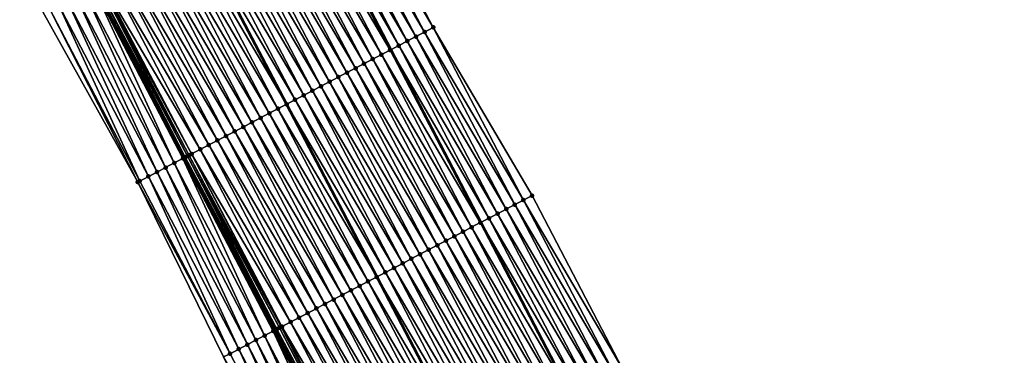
# Model space of a CAD drawing. Header units: feet. Extents: x 2010743 to 2022806, y 818705 to 837694.
# Tile 136 of 256: x 2012935 to 2013036, y 824056 to 824090. Entities that reach past the tile are written whole.
import ezdxf

# ---------------------------------------------------------------- set-up
doc = ezdxf.new("R2010")
doc.units = ezdxf.units.FT
doc.header["$MEASUREMENT"] = 0
for name, color, linetype, lineweight in [('EP_Travel Lane', 172, 'Continuous', 53), ('Road Shots', 141, 'Continuous', 100), ('STRIPING', 60, 'Continuous', 53)]:
    doc.layers.add(name, color=color, linetype=linetype, lineweight=lineweight)
doc.layers.add('I-77-MM17-21_NB-Surface-Border', color=7, linetype='Continuous')
doc.layers.add('I-77-MM17-21_NB-Surface-TIN', color=7, linetype='Continuous')

msp = doc.modelspace()

# ---------------------------------------------------------------- linework, layer by layer
at = {"layer": 'EP_Travel Lane'}
for points in [[(2012870.94, 824282.18, 309.29), (2012880.2, 824264.46, 309.01), (2012889.46, 824246.73, 308.77), (2012898.7, 824229.01, 308.45), (2012907.94, 824211.28, 308.18), (2012917.18, 824193.54, 307.92), (2012926.42, 824175.81, 307.62), (2012935.66, 824158.07, 307.35), (2012944.9, 824140.33, 307.06), (2012954.14, 824122.6, 306.79), (2012963.38, 824104.86, 306.52), (2012972.62, 824087.13, 306.19), (2012981.85, 824069.39, 305.89), (2012991.09, 824051.65, 305.61), (2013000.32, 824033.91, 305.37), (2013009.55, 824016.17, 305.07), (2013018.79, 823998.43, 304.79), (2013028.02, 823980.69, 304.49), (2013037.25, 823962.95, 304.2), (2013046.48, 823945.21, 303.93), (2013055.71, 823927.47, 303.62), (2013064.94, 823909.73, 303.31), (2013074.17, 823891.99, 303.03), (2013083.43, 823874.24, 302.73)], [(2012849.53, 824271.01, 309.74), (2012858.78, 824253.28, 309.46), (2012868.02, 824235.55, 309.19), (2012877.28, 824217.8, 308.91), (2012886.55, 824200.08, 308.61), (2012895.82, 824182.36, 308.36), (2012905.09, 824164.64, 308.1), (2012914.36, 824146.92, 307.82), (2012923.63, 824129.2, 307.54), (2012932.9, 824111.48, 307.21), (2012942.16, 824093.76, 306.92), (2012951.43, 824076.04, 306.59), (2012960.7, 824058.32, 306.28), (2012969.96, 824040.6, 306.02), (2012979.22, 824022.88, 305.75), (2012988.48, 824005.15, 305.46), (2012997.74, 823987.43, 305.23), (2013007, 823969.7, 304.92), (2013016.26, 823951.98, 304.62), (2013025.52, 823934.25, 304.35), (2013034.78, 823916.53, 304.05), (2013044.04, 823898.8, 303.75), (2013053.3, 823881.08, 303.45), (2013062.54, 823863.37, 303.15)]]:
    msp.add_polyline3d(points, dxfattribs=at)
at = {"layer": 'I-77-MM17-21_NB-Surface-Border', "color": 3, "linetype": 'Continuous', "lineweight": -3}
for points in [[(2012875.09, 824284.34, 309.25), (2012885.22, 824267.07, 308.95), (2012894.46, 824249.34, 308.7), (2012904.59, 824232.09, 308.41), (2012912.97, 824213.91, 308.14), (2012923.13, 824196.65, 307.9), (2012932.4, 824178.93, 307.56), (2012941.67, 824161.21, 307.28), (2012950.05, 824143.03, 307.02), (2012958.43, 824124.85, 306.75), (2012967.7, 824107.13, 306.45), (2012976.97, 824089.41, 306.11), (2012987.13, 824072.15, 305.78), (2012996.39, 824054.42, 305.5), (2013005.65, 824036.7, 305.24), (2013015.8, 824019.43, 304.92), (2013025.06, 824001.71, 304.59), (2013034.32, 823983.99, 304.22), (2013043.58, 823966.26, 303.86), (2013052.84, 823948.54, 303.56), (2013061.21, 823930.35, 303.31), (2013070.47, 823912.62, 303), (2013078.85, 823894.44, 302.75), (2013088.11, 823876.68, 302.44)], [(2013058.47, 823861.26, 302.98), (2013048.54, 823878.6, 303.24), (2013038.73, 823896.03, 303.54), (2013029.1, 823913.56, 303.82), (2013019.66, 823931.2, 304.1), (2013010.31, 823948.87, 304.37), (2013001.02, 823966.58, 304.65), (2012992.27, 823984.57, 304.94), (2012982.47, 824002.02, 305.17), (2012973.25, 824019.77, 305.41), (2012964.27, 824037.63, 305.68), (2012955.45, 824055.58, 306), (2012946.64, 824073.54, 306.33), (2012936.9, 824091.01, 306.62)]]:
    msp.add_polyline3d(points, dxfattribs=at)
at = {"layer": 'I-77-MM17-21_NB-Surface-TIN', "color": 128, "linetype": 'Continuous', "lineweight": -3}
for points in [[(2012976.08, 824088.94, 306.13), (2012966.82, 824106.66, 306.46), (2012965.93, 824106.2, 306.48)], [(2012976.97, 824089.41, 306.11), (2012967.7, 824107.13, 306.45), (2012966.82, 824106.66, 306.46)], [(2012976.08, 824088.94, 306.13), (2012976.97, 824089.41, 306.11), (2012966.82, 824106.66, 306.46)], [(2012974.31, 824088.01, 306.16), (2012965.04, 824105.73, 306.5), (2012964.16, 824105.27, 306.51)], [(2012975.2, 824088.48, 306.15), (2012965.93, 824106.2, 306.48), (2012965.04, 824105.73, 306.5)], [(2012974.31, 824088.01, 306.16), (2012975.2, 824088.48, 306.15), (2012965.04, 824105.73, 306.5)], [(2012975.2, 824088.48, 306.15), (2012976.08, 824088.94, 306.13), (2012965.93, 824106.2, 306.48)], [(2012972.54, 824087.09, 306.19), (2012963.27, 824104.81, 306.52), (2012962.39, 824104.34, 306.53)], [(2012963.27, 824104.81, 306.52), (2012972.62, 824087.13, 306.19), (2012963.38, 824104.86, 306.52)], [(2012972.54, 824087.09, 306.19), (2012972.62, 824087.13, 306.19), (2012963.27, 824104.81, 306.52)], [(2012973.43, 824087.55, 306.17), (2012964.16, 824105.27, 306.51), (2012963.38, 824104.86, 306.52)], [(2012973.43, 824087.55, 306.17), (2012963.38, 824104.86, 306.52), (2012972.62, 824087.13, 306.19)], [(2012973.43, 824087.55, 306.17), (2012974.31, 824088.01, 306.16), (2012964.16, 824105.27, 306.51)], [(2012970.77, 824086.16, 306.22), (2012961.5, 824103.88, 306.55), (2012960.61, 824103.42, 306.56)], [(2012971.65, 824086.62, 306.21), (2012962.39, 824104.34, 306.53), (2012961.5, 824103.88, 306.55)], [(2012970.77, 824086.16, 306.22), (2012971.65, 824086.62, 306.21), (2012961.5, 824103.88, 306.55)], [(2012971.65, 824086.62, 306.21), (2012972.54, 824087.09, 306.19), (2012962.39, 824104.34, 306.53)], [(2012968.11, 824084.77, 306.26), (2012958.84, 824102.49, 306.59), (2012957.96, 824102.02, 306.61)], [(2012969, 824085.23, 306.25), (2012959.73, 824102.95, 306.58), (2012958.84, 824102.49, 306.59)], [(2012968.11, 824084.77, 306.26), (2012969, 824085.23, 306.25), (2012958.84, 824102.49, 306.59)], [(2012969.88, 824085.7, 306.23), (2012960.61, 824103.42, 306.56), (2012959.73, 824102.95, 306.58)], [(2012969, 824085.23, 306.25), (2012969.88, 824085.7, 306.23), (2012959.73, 824102.95, 306.58)], [(2012969.88, 824085.7, 306.23), (2012970.77, 824086.16, 306.22), (2012960.61, 824103.42, 306.56)], [(2012966.34, 824083.84, 306.29), (2012957.07, 824101.56, 306.63), (2012956.18, 824101.1, 306.64)], [(2012967.22, 824084.31, 306.28), (2012957.96, 824102.02, 306.61), (2012957.07, 824101.56, 306.63)], [(2012966.34, 824083.84, 306.29), (2012967.22, 824084.31, 306.28), (2012957.07, 824101.56, 306.63)], [(2012967.22, 824084.31, 306.28), (2012968.11, 824084.77, 306.26), (2012957.96, 824102.02, 306.61)], [(2012964.57, 824082.91, 306.33), (2012955.3, 824100.63, 306.66), (2012954.41, 824100.17, 306.68)], [(2012965.45, 824083.38, 306.31), (2012956.18, 824101.1, 306.64), (2012955.3, 824100.63, 306.66)], [(2012964.57, 824082.91, 306.33), (2012965.45, 824083.38, 306.31), (2012955.3, 824100.63, 306.66)], [(2012965.45, 824083.38, 306.31), (2012966.34, 824083.84, 306.29), (2012956.18, 824101.1, 306.64)], [(2012962.79, 824081.99, 306.37), (2012953.53, 824099.71, 306.7), (2012952.64, 824099.24, 306.72)], [(2012963.68, 824082.45, 306.35), (2012954.41, 824100.17, 306.68), (2012953.53, 824099.71, 306.7)], [(2012962.79, 824081.99, 306.37), (2012963.68, 824082.45, 306.35), (2012953.53, 824099.71, 306.7)], [(2012963.68, 824082.45, 306.35), (2012964.57, 824082.91, 306.33), (2012954.41, 824100.17, 306.68)], [(2012961.02, 824081.06, 306.4), (2012951.75, 824098.78, 306.74), (2012950.87, 824098.32, 306.76)], [(2012951.75, 824098.78, 306.74), (2012961.91, 824081.52, 306.39), (2012952.64, 824099.24, 306.72)], [(2012961.02, 824081.06, 306.4), (2012961.91, 824081.52, 306.39), (2012951.75, 824098.78, 306.74)], [(2012962.79, 824081.99, 306.37), (2012952.64, 824099.24, 306.72), (2012961.91, 824081.52, 306.39)], [(2012958.36, 824079.67, 306.46), (2012949.1, 824097.39, 306.79), (2012948.21, 824096.92, 306.81)], [(2012959.25, 824080.13, 306.44), (2012949.98, 824097.85, 306.77), (2012949.1, 824097.39, 306.79)], [(2012958.36, 824079.67, 306.46), (2012959.25, 824080.13, 306.44), (2012949.1, 824097.39, 306.79)], [(2012960.14, 824080.6, 306.42), (2012950.87, 824098.32, 306.76), (2012949.98, 824097.85, 306.77)], [(2012959.25, 824080.13, 306.44), (2012960.14, 824080.6, 306.42), (2012949.98, 824097.85, 306.77)], [(2012960.14, 824080.6, 306.42), (2012961.02, 824081.06, 306.4), (2012950.87, 824098.32, 306.76)], [(2012956.59, 824078.74, 306.5), (2012947.32, 824096.46, 306.83), (2012946.44, 824096, 306.85)], [(2012957.48, 824079.2, 306.48), (2012948.21, 824096.92, 306.81), (2012947.32, 824096.46, 306.83)], [(2012956.59, 824078.74, 306.5), (2012957.48, 824079.2, 306.48), (2012947.32, 824096.46, 306.83)], [(2012957.48, 824079.2, 306.48), (2012958.36, 824079.67, 306.46), (2012948.21, 824096.92, 306.81)], [(2012954.82, 824077.81, 306.53), (2012945.55, 824095.53, 306.86), (2012944.67, 824095.07, 306.88)], [(2012955.71, 824078.28, 306.52), (2012946.44, 824096, 306.85), (2012945.55, 824095.53, 306.86)], [(2012954.82, 824077.81, 306.53), (2012955.71, 824078.28, 306.52), (2012945.55, 824095.53, 306.86)], [(2012955.71, 824078.28, 306.52), (2012956.59, 824078.74, 306.5), (2012946.44, 824096, 306.85)], [(2012953.05, 824076.89, 306.57), (2012943.78, 824094.61, 306.91), (2012942.89, 824094.14, 306.93)], [(2012953.93, 824077.35, 306.55), (2012944.67, 824095.07, 306.88), (2012943.78, 824094.61, 306.91)], [(2012953.05, 824076.89, 306.57), (2012953.93, 824077.35, 306.55), (2012943.78, 824094.61, 306.91)], [(2012953.93, 824077.35, 306.55), (2012954.82, 824077.81, 306.53), (2012944.67, 824095.07, 306.88)], [(2012950.39, 824075.5, 306.55), (2012942.01, 824093.68, 306.92), (2012941.12, 824093.22, 306.88)], [(2012951.28, 824075.96, 306.59), (2012942.16, 824093.76, 306.92), (2012942.01, 824093.68, 306.92)], [(2012950.39, 824075.5, 306.55), (2012951.28, 824075.96, 306.59), (2012942.01, 824093.68, 306.92)], [(2012951.52, 824076.08, 306.6), (2012942.4, 824093.89, 306.93), (2012942.16, 824093.76, 306.92)], [(2012951.52, 824076.08, 306.6), (2012942.16, 824093.76, 306.92), (2012951.43, 824076.04, 306.59)], [(2012951.28, 824075.96, 306.59), (2012951.43, 824076.04, 306.59), (2012942.16, 824093.76, 306.92)], [(2012951.74, 824076.2, 306.6), (2012942.69, 824094.04, 306.93), (2012942.4, 824093.89, 306.93)], [(2012951.52, 824076.08, 306.6), (2012951.74, 824076.2, 306.6), (2012942.4, 824093.89, 306.93)], [(2012952.16, 824076.42, 306.59), (2012942.83, 824094.11, 306.93), (2012942.69, 824094.04, 306.93)], [(2012951.74, 824076.2, 306.6), (2012951.9, 824076.28, 306.6), (2012942.69, 824094.04, 306.93)], [(2012951.9, 824076.28, 306.6), (2012952.16, 824076.42, 306.59), (2012942.69, 824094.04, 306.93)], [(2012952.16, 824076.42, 306.59), (2012942.89, 824094.14, 306.93), (2012942.83, 824094.11, 306.93)], [(2012952.16, 824076.42, 306.59), (2012953.05, 824076.89, 306.57), (2012942.89, 824094.14, 306.93)], [(2012948.62, 824074.57, 306.45), (2012940.24, 824092.75, 306.83), (2012939.35, 824092.29, 306.78)], [(2012949.5, 824075.03, 306.5), (2012941.12, 824093.22, 306.88), (2012940.24, 824092.75, 306.83)], [(2012948.62, 824074.57, 306.45), (2012949.5, 824075.03, 306.5), (2012940.24, 824092.75, 306.83)], [(2012949.5, 824075.03, 306.5), (2012950.39, 824075.5, 306.55), (2012941.12, 824093.22, 306.88)], [(2012946.64, 824073.54, 306.33), (2012937.58, 824091.36, 306.67), (2012936.9, 824091.01, 306.62)], [(2012946.84, 824073.64, 306.34), (2012938.46, 824091.83, 306.73), (2012937.58, 824091.36, 306.67)], [(2012946.64, 824073.54, 306.33), (2012946.84, 824073.64, 306.34), (2012937.58, 824091.36, 306.67)], [(2012947.73, 824074.11, 306.39), (2012939.35, 824092.29, 306.78), (2012938.46, 824091.83, 306.73)], [(2012946.84, 824073.64, 306.34), (2012947.73, 824074.11, 306.39), (2012938.46, 824091.83, 306.73)], [(2012947.73, 824074.11, 306.39), (2012948.62, 824074.57, 306.45), (2012939.35, 824092.29, 306.78)], [(2012986.24, 824071.69, 305.8), (2012976.97, 824089.41, 306.11), (2012976.08, 824088.94, 306.13)], [(2012986.24, 824071.69, 305.8), (2012987.13, 824072.15, 305.78), (2012976.97, 824089.41, 306.11)], [(2012984.47, 824070.76, 305.84), (2012975.2, 824088.48, 306.15), (2012974.31, 824088.01, 306.16)], [(2012985.35, 824071.22, 305.82), (2012976.08, 824088.94, 306.13), (2012975.2, 824088.48, 306.15)], [(2012984.47, 824070.76, 305.84), (2012985.35, 824071.22, 305.82), (2012975.2, 824088.48, 306.15)], [(2012985.35, 824071.22, 305.82), (2012986.24, 824071.69, 305.8), (2012976.08, 824088.94, 306.13)], [(2012982.7, 824069.83, 305.88), (2012973.43, 824087.55, 306.17), (2012972.62, 824087.13, 306.19)], [(2012983.58, 824070.29, 305.86), (2012974.31, 824088.01, 306.16), (2012973.43, 824087.55, 306.17)], [(2012982.7, 824069.83, 305.88), (2012983.58, 824070.29, 305.86), (2012973.43, 824087.55, 306.17)], [(2012983.58, 824070.29, 305.86), (2012984.47, 824070.76, 305.84), (2012974.31, 824088.01, 306.16)], [(2012980.92, 824068.9, 305.91), (2012971.65, 824086.62, 306.21), (2012970.77, 824086.16, 306.22)], [(2012981.81, 824069.37, 305.89), (2012972.54, 824087.09, 306.19), (2012971.65, 824086.62, 306.21)], [(2012980.92, 824068.9, 305.91), (2012981.81, 824069.37, 305.89), (2012971.65, 824086.62, 306.21)], [(2012972.54, 824087.09, 306.19), (2012981.85, 824069.39, 305.89), (2012972.62, 824087.13, 306.19)], [(2012981.81, 824069.37, 305.89), (2012981.85, 824069.39, 305.89), (2012972.54, 824087.09, 306.19)], [(2012982.7, 824069.83, 305.88), (2012972.62, 824087.13, 306.19), (2012981.85, 824069.39, 305.89)], [(2012978.27, 824067.51, 305.95), (2012969, 824085.23, 306.25), (2012968.11, 824084.77, 306.26)], [(2012979.15, 824067.98, 305.94), (2012969.88, 824085.7, 306.23), (2012969, 824085.23, 306.25)], [(2012978.27, 824067.51, 305.95), (2012979.15, 824067.98, 305.94), (2012969, 824085.23, 306.25)], [(2012980.04, 824068.44, 305.93), (2012970.77, 824086.16, 306.22), (2012969.88, 824085.7, 306.23)], [(2012979.15, 824067.98, 305.94), (2012980.04, 824068.44, 305.93), (2012969.88, 824085.7, 306.23)], [(2012980.04, 824068.44, 305.93), (2012980.92, 824068.9, 305.91), (2012970.77, 824086.16, 306.22)], [(2012976.49, 824066.59, 305.98), (2012967.22, 824084.31, 306.28), (2012966.34, 824083.84, 306.29)], [(2012977.38, 824067.05, 305.97), (2012968.11, 824084.77, 306.26), (2012967.22, 824084.31, 306.28)], [(2012976.49, 824066.59, 305.98), (2012977.38, 824067.05, 305.97), (2012967.22, 824084.31, 306.28)], [(2012977.38, 824067.05, 305.97), (2012978.27, 824067.51, 305.95), (2012968.11, 824084.77, 306.26)], [(2012974.72, 824065.66, 306.01), (2012965.45, 824083.38, 306.31), (2012964.57, 824082.91, 306.33)], [(2012975.61, 824066.12, 306), (2012966.34, 824083.84, 306.29), (2012965.45, 824083.38, 306.31)], [(2012974.72, 824065.66, 306.01), (2012975.61, 824066.12, 306), (2012965.45, 824083.38, 306.31)], [(2012975.61, 824066.12, 306), (2012976.49, 824066.59, 305.98), (2012966.34, 824083.84, 306.29)], [(2012972.95, 824064.73, 306.05), (2012963.68, 824082.45, 306.35), (2012962.79, 824081.99, 306.37)], [(2012973.84, 824065.19, 306.03), (2012964.57, 824082.91, 306.33), (2012963.68, 824082.45, 306.35)], [(2012972.95, 824064.73, 306.05), (2012973.84, 824065.19, 306.03), (2012963.68, 824082.45, 306.35)], [(2012973.84, 824065.19, 306.03), (2012974.72, 824065.66, 306.01), (2012964.57, 824082.91, 306.33)], [(2012961.02, 824081.06, 306.4), (2012971.18, 824063.8, 306.09), (2012961.91, 824081.52, 306.39)], [(2012972.06, 824064.27, 306.07), (2012962.79, 824081.99, 306.37), (2012961.91, 824081.52, 306.39)], [(2012972.06, 824064.27, 306.07), (2012961.91, 824081.52, 306.39), (2012971.18, 824063.8, 306.09)], [(2012972.06, 824064.27, 306.07), (2012972.95, 824064.73, 306.05), (2012962.79, 824081.99, 306.37)], [(2012969.41, 824062.88, 306.12), (2012960.14, 824080.6, 306.42), (2012959.25, 824080.13, 306.44)], [(2012970.29, 824063.34, 306.1), (2012961.02, 824081.06, 306.4), (2012960.14, 824080.6, 306.42)], [(2012969.41, 824062.88, 306.12), (2012970.29, 824063.34, 306.1), (2012960.14, 824080.6, 306.42)], [(2012970.29, 824063.34, 306.1), (2012971.18, 824063.8, 306.09), (2012961.02, 824081.06, 306.4)], [(2012966.75, 824061.48, 306.18), (2012957.48, 824079.2, 306.48), (2012956.59, 824078.74, 306.5)], [(2012967.63, 824061.95, 306.16), (2012958.36, 824079.67, 306.46), (2012957.48, 824079.2, 306.48)], [(2012966.75, 824061.48, 306.18), (2012967.63, 824061.95, 306.16), (2012957.48, 824079.2, 306.48)], [(2012968.52, 824062.41, 306.14), (2012959.25, 824080.13, 306.44), (2012958.36, 824079.67, 306.46)], [(2012967.63, 824061.95, 306.16), (2012968.52, 824062.41, 306.14), (2012958.36, 824079.67, 306.46)], [(2012968.52, 824062.41, 306.14), (2012969.41, 824062.88, 306.12), (2012959.25, 824080.13, 306.44)], [(2012964.98, 824060.56, 306.21), (2012955.71, 824078.28, 306.52), (2012954.82, 824077.81, 306.53)], [(2012965.86, 824061.02, 306.19), (2012956.59, 824078.74, 306.5), (2012955.71, 824078.28, 306.52)], [(2012964.98, 824060.56, 306.21), (2012965.86, 824061.02, 306.19), (2012955.71, 824078.28, 306.52)], [(2012965.86, 824061.02, 306.19), (2012966.75, 824061.48, 306.18), (2012956.59, 824078.74, 306.5)], [(2012963.2, 824059.63, 306.25), (2012953.93, 824077.35, 306.55), (2012953.05, 824076.89, 306.57)], [(2012964.09, 824060.09, 306.23), (2012954.82, 824077.81, 306.53), (2012953.93, 824077.35, 306.55)], [(2012963.2, 824059.63, 306.25), (2012964.09, 824060.09, 306.23), (2012953.93, 824077.35, 306.55)], [(2012964.09, 824060.09, 306.23), (2012964.98, 824060.56, 306.21), (2012954.82, 824077.81, 306.53)], [(2012960.92, 824058.44, 306.29), (2012951.74, 824076.2, 306.6), (2012951.52, 824076.08, 306.6)], [(2012961.2, 824058.58, 306.29), (2012951.9, 824076.28, 306.6), (2012951.74, 824076.2, 306.6)], [(2012960.92, 824058.44, 306.29), (2012961.2, 824058.58, 306.29), (2012951.74, 824076.2, 306.6)], [(2012961.35, 824058.66, 306.29), (2012952.16, 824076.42, 306.59), (2012951.9, 824076.28, 306.6)], [(2012961.2, 824058.58, 306.29), (2012961.35, 824058.66, 306.29), (2012951.9, 824076.28, 306.6)], [(2012962.32, 824059.17, 306.27), (2012953.05, 824076.89, 306.57), (2012952.16, 824076.42, 306.59)], [(2012961.35, 824058.66, 306.29), (2012961.43, 824058.7, 306.29), (2012952.16, 824076.42, 306.59)], [(2012961.43, 824058.7, 306.29), (2012962.32, 824059.17, 306.27), (2012952.16, 824076.42, 306.59)], [(2012962.32, 824059.17, 306.27), (2012963.2, 824059.63, 306.25), (2012953.05, 824076.89, 306.57)], [(2012958.77, 824057.31, 306.2), (2012950.39, 824075.5, 306.55), (2012949.5, 824075.03, 306.5)], [(2012959.66, 824057.78, 306.25), (2012951.28, 824075.96, 306.59), (2012950.39, 824075.5, 306.55)], [(2012958.77, 824057.31, 306.2), (2012959.66, 824057.78, 306.25), (2012950.39, 824075.5, 306.55)], [(2012960.55, 824058.24, 306.28), (2012951.43, 824076.04, 306.59), (2012951.28, 824075.96, 306.59)], [(2012959.66, 824057.78, 306.25), (2012960.55, 824058.24, 306.28), (2012951.28, 824075.96, 306.59)], [(2012951.52, 824076.08, 306.6), (2012951.43, 824076.04, 306.59), (2012960.7, 824058.32, 306.28)], [(2012960.55, 824058.24, 306.28), (2012960.7, 824058.32, 306.28), (2012951.43, 824076.04, 306.59)], [(2012960.92, 824058.44, 306.29), (2012951.52, 824076.08, 306.6), (2012960.7, 824058.32, 306.28)], [(2012957, 824056.39, 306.09), (2012948.62, 824074.57, 306.45), (2012947.73, 824074.11, 306.39)], [(2012957.89, 824056.85, 306.15), (2012949.5, 824075.03, 306.5), (2012948.62, 824074.57, 306.45)], [(2012957, 824056.39, 306.09), (2012957.89, 824056.85, 306.15), (2012948.62, 824074.57, 306.45)], [(2012957.89, 824056.85, 306.15), (2012958.77, 824057.31, 306.2), (2012949.5, 824075.03, 306.5)], [(2012956.11, 824055.92, 306.04), (2012946.84, 824073.64, 306.34), (2012946.64, 824073.54, 306.33)], [(2012956.11, 824055.92, 306.04), (2012946.64, 824073.54, 306.33), (2012955.45, 824055.58, 306)], [(2012956.11, 824055.92, 306.04), (2012947.73, 824074.11, 306.39), (2012946.84, 824073.64, 306.34)], [(2012956.11, 824055.92, 306.04), (2012957, 824056.39, 306.09), (2012947.73, 824074.11, 306.39)], [(2012996.39, 824054.42, 305.5), (2012987.13, 824072.15, 305.78), (2012986.24, 824071.69, 305.8)], [(2012994.62, 824053.49, 305.55), (2012985.35, 824071.22, 305.82), (2012984.47, 824070.76, 305.84)], [(2012995.51, 824053.96, 305.53), (2012986.24, 824071.69, 305.8), (2012985.35, 824071.22, 305.82)], [(2012994.62, 824053.49, 305.55), (2012995.51, 824053.96, 305.53), (2012985.35, 824071.22, 305.82)], [(2012995.51, 824053.96, 305.53), (2012996.39, 824054.42, 305.5), (2012986.24, 824071.69, 305.8)], [(2012992.85, 824052.57, 305.59), (2012983.58, 824070.29, 305.86), (2012982.7, 824069.83, 305.88)], [(2012993.74, 824053.03, 305.57), (2012984.47, 824070.76, 305.84), (2012983.58, 824070.29, 305.86)], [(2012992.85, 824052.57, 305.59), (2012993.74, 824053.03, 305.57), (2012983.58, 824070.29, 305.86)], [(2012993.74, 824053.03, 305.57), (2012994.62, 824053.49, 305.55), (2012984.47, 824070.76, 305.84)], [(2012991.08, 824051.64, 305.61), (2012981.81, 824069.37, 305.89), (2012980.92, 824068.9, 305.91)], [(2012981.81, 824069.37, 305.89), (2012991.09, 824051.65, 305.61), (2012981.85, 824069.39, 305.89)], [(2012991.08, 824051.64, 305.61), (2012991.09, 824051.65, 305.61), (2012981.81, 824069.37, 305.89)], [(2012991.96, 824052.1, 305.61), (2012982.7, 824069.83, 305.88), (2012981.85, 824069.39, 305.89)], [(2012991.96, 824052.1, 305.61), (2012981.85, 824069.39, 305.89), (2012991.09, 824051.65, 305.61)], [(2012991.96, 824052.1, 305.61), (2012992.85, 824052.57, 305.59), (2012982.7, 824069.83, 305.88)], [(2012989.3, 824050.71, 305.65), (2012980.04, 824068.44, 305.93), (2012979.15, 824067.98, 305.94)], [(2012990.19, 824051.18, 305.63), (2012980.92, 824068.9, 305.91), (2012980.04, 824068.44, 305.93)], [(2012989.3, 824050.71, 305.65), (2012990.19, 824051.18, 305.63), (2012980.04, 824068.44, 305.93)], [(2012990.19, 824051.18, 305.63), (2012991.08, 824051.64, 305.61), (2012980.92, 824068.9, 305.91)], [(2012986.65, 824049.32, 305.69), (2012977.38, 824067.05, 305.97), (2012976.49, 824066.59, 305.98)], [(2012987.53, 824049.79, 305.67), (2012978.27, 824067.51, 305.95), (2012977.38, 824067.05, 305.97)], [(2012986.65, 824049.32, 305.69), (2012987.53, 824049.79, 305.67), (2012977.38, 824067.05, 305.97)], [(2012988.42, 824050.25, 305.66), (2012979.15, 824067.98, 305.94), (2012978.27, 824067.51, 305.95)], [(2012987.53, 824049.79, 305.67), (2012988.42, 824050.25, 305.66), (2012978.27, 824067.51, 305.95)], [(2012988.42, 824050.25, 305.66), (2012989.3, 824050.71, 305.65), (2012979.15, 824067.98, 305.94)], [(2012984.87, 824048.4, 305.72), (2012975.61, 824066.12, 306), (2012974.72, 824065.66, 306.01)], [(2012985.76, 824048.86, 305.7), (2012976.49, 824066.59, 305.98), (2012975.61, 824066.12, 306)], [(2012984.87, 824048.4, 305.72), (2012985.76, 824048.86, 305.7), (2012975.61, 824066.12, 306)], [(2012985.76, 824048.86, 305.7), (2012986.65, 824049.32, 305.69), (2012976.49, 824066.59, 305.98)], [(2012983.1, 824047.47, 305.75), (2012973.84, 824065.19, 306.03), (2012972.95, 824064.73, 306.05)], [(2012983.99, 824047.93, 305.74), (2012974.72, 824065.66, 306.01), (2012973.84, 824065.19, 306.03)], [(2012983.1, 824047.47, 305.75), (2012983.99, 824047.93, 305.74), (2012973.84, 824065.19, 306.03)], [(2012983.99, 824047.93, 305.74), (2012984.87, 824048.4, 305.72), (2012974.72, 824065.66, 306.01)], [(2012981.33, 824046.54, 305.79), (2012972.06, 824064.27, 306.07), (2012971.18, 824063.8, 306.09)], [(2012982.21, 824047.01, 305.77), (2012972.95, 824064.73, 306.05), (2012972.06, 824064.27, 306.07)], [(2012981.33, 824046.54, 305.79), (2012982.21, 824047.01, 305.77), (2012972.06, 824064.27, 306.07)], [(2012982.21, 824047.01, 305.77), (2012983.1, 824047.47, 305.75), (2012972.95, 824064.73, 306.05)], [(2012979.56, 824045.62, 305.83), (2012970.29, 824063.34, 306.1), (2012969.41, 824062.88, 306.12)], [(2012970.29, 824063.34, 306.1), (2012980.44, 824046.08, 305.81), (2012971.18, 824063.8, 306.09)], [(2012979.56, 824045.62, 305.83), (2012980.44, 824046.08, 305.81), (2012970.29, 824063.34, 306.1)], [(2012981.33, 824046.54, 305.79), (2012971.18, 824063.8, 306.09), (2012980.44, 824046.08, 305.81)], [(2012977.78, 824044.69, 305.86), (2012968.52, 824062.41, 306.14), (2012967.63, 824061.95, 306.16)], [(2012978.67, 824045.16, 305.84), (2012969.41, 824062.88, 306.12), (2012968.52, 824062.41, 306.14)], [(2012977.78, 824044.69, 305.86), (2012978.67, 824045.16, 305.84), (2012968.52, 824062.41, 306.14)], [(2012978.67, 824045.16, 305.84), (2012979.56, 824045.62, 305.83), (2012969.41, 824062.88, 306.12)], [(2012975.13, 824043.3, 305.92), (2012965.86, 824061.02, 306.19), (2012964.98, 824060.56, 306.21)], [(2012976.01, 824043.77, 305.91), (2012966.75, 824061.48, 306.18), (2012965.86, 824061.02, 306.19)], [(2012975.13, 824043.3, 305.92), (2012976.01, 824043.77, 305.91), (2012965.86, 824061.02, 306.19)], [(2012976.9, 824044.23, 305.88), (2012967.63, 824061.95, 306.16), (2012966.75, 824061.48, 306.18)], [(2012976.01, 824043.77, 305.91), (2012976.9, 824044.23, 305.88), (2012966.75, 824061.48, 306.18)], [(2012976.9, 824044.23, 305.88), (2012977.78, 824044.69, 305.86), (2012967.63, 824061.95, 306.16)], [(2012973.35, 824042.38, 305.96), (2012964.09, 824060.09, 306.23), (2012963.2, 824059.63, 306.25)], [(2012974.24, 824042.84, 305.94), (2012964.98, 824060.56, 306.21), (2012964.09, 824060.09, 306.23)], [(2012973.35, 824042.38, 305.96), (2012974.24, 824042.84, 305.94), (2012964.09, 824060.09, 306.23)], [(2012974.24, 824042.84, 305.94), (2012975.13, 824043.3, 305.92), (2012964.98, 824060.56, 306.21)], [(2012971.58, 824041.45, 306), (2012962.32, 824059.17, 306.27), (2012961.43, 824058.7, 306.29)], [(2012972.47, 824041.91, 305.98), (2012963.2, 824059.63, 306.25), (2012962.32, 824059.17, 306.27)], [(2012971.58, 824041.45, 306), (2012972.47, 824041.91, 305.98), (2012962.32, 824059.17, 306.27)], [(2012972.47, 824041.91, 305.98), (2012973.35, 824042.38, 305.96), (2012963.2, 824059.63, 306.25)], [(2012968.92, 824040.06, 305.98), (2012960.55, 824058.24, 306.28), (2012959.66, 824057.78, 306.25)], [(2012969.81, 824040.52, 306.02), (2012960.7, 824058.32, 306.28), (2012960.55, 824058.24, 306.28)], [(2012968.92, 824040.06, 305.98), (2012969.81, 824040.52, 306.02), (2012960.55, 824058.24, 306.28)], [(2012970.15, 824040.7, 306.03), (2012960.92, 824058.44, 306.29), (2012960.7, 824058.32, 306.28)], [(2012970.15, 824040.7, 306.03), (2012960.7, 824058.32, 306.28), (2012969.96, 824040.6, 306.02)], [(2012969.81, 824040.52, 306.02), (2012969.96, 824040.6, 306.02), (2012960.7, 824058.32, 306.28)], [(2012970.37, 824040.82, 306.03), (2012961.2, 824058.58, 306.29), (2012960.92, 824058.44, 306.29)], [(2012970.15, 824040.7, 306.03), (2012970.37, 824040.82, 306.03), (2012960.92, 824058.44, 306.29)], [(2012970.48, 824040.88, 306.03), (2012961.35, 824058.66, 306.29), (2012961.2, 824058.58, 306.29)], [(2012970.37, 824040.82, 306.03), (2012970.48, 824040.88, 306.03), (2012961.2, 824058.58, 306.29)], [(2012970.69, 824040.99, 306.03), (2012961.43, 824058.7, 306.29), (2012961.35, 824058.66, 306.29)], [(2012970.48, 824040.88, 306.03), (2012970.69, 824040.99, 306.03), (2012961.35, 824058.66, 306.29)], [(2012970.69, 824040.99, 306.03), (2012971.58, 824041.45, 306), (2012961.43, 824058.7, 306.29)], [(2012967.15, 824039.14, 305.87), (2012958.77, 824057.31, 306.2), (2012957.89, 824056.85, 306.15)], [(2012968.03, 824039.6, 305.92), (2012959.66, 824057.78, 306.25), (2012958.77, 824057.31, 306.2)], [(2012967.15, 824039.14, 305.87), (2012968.03, 824039.6, 305.92), (2012958.77, 824057.31, 306.2)], [(2012968.03, 824039.6, 305.92), (2012968.92, 824040.06, 305.98), (2012959.66, 824057.78, 306.25)], [(2012965.37, 824038.21, 305.75), (2012956.11, 824055.92, 306.04), (2012955.45, 824055.58, 306)], [(2012965.37, 824038.21, 305.75), (2012957, 824056.39, 306.09), (2012956.11, 824055.92, 306.04)], [(2012966.26, 824038.67, 305.81), (2012957.89, 824056.85, 306.15), (2012957, 824056.39, 306.09)], [(2012965.37, 824038.21, 305.75), (2012966.26, 824038.67, 305.81), (2012957, 824056.39, 306.09)], [(2012966.26, 824038.67, 305.81), (2012967.15, 824039.14, 305.87), (2012957.89, 824056.85, 306.15)]]:
    msp.add_3dface(points, dxfattribs=at)
at = {"layer": 'Road Shots', "lineweight": 100}
for p in [(2012976.97, 824089.41, 306.11), (2012975.2, 824088.48, 306.15), (2012976.08, 824088.94, 306.13), (2012973.43, 824087.55, 306.17), (2012974.31, 824088.01, 306.16), (2012971.65, 824086.62, 306.21), (2012972.54, 824087.09, 306.19), (2012969, 824085.23, 306.25), (2012969.88, 824085.7, 306.23), (2012970.77, 824086.16, 306.22), (2012967.22, 824084.31, 306.28), (2012968.11, 824084.77, 306.26), (2012965.45, 824083.38, 306.31), (2012966.34, 824083.84, 306.29), (2012963.68, 824082.45, 306.35), (2012964.57, 824082.91, 306.33), (2012961.91, 824081.52, 306.39), (2012962.79, 824081.99, 306.37), (2012960.14, 824080.6, 306.42), (2012961.02, 824081.06, 306.4), (2012957.48, 824079.2, 306.48), (2012958.36, 824079.67, 306.46), (2012959.25, 824080.13, 306.44), (2012955.71, 824078.28, 306.52), (2012956.59, 824078.74, 306.5), (2012953.93, 824077.35, 306.55), (2012954.82, 824077.81, 306.53), (2012951.74, 824076.2, 306.6), (2012951.9, 824076.28, 306.6), (2012952.16, 824076.42, 306.59), (2012953.05, 824076.89, 306.57), (2012950.39, 824075.5, 306.55), (2012951.28, 824075.96, 306.59), (2012951.52, 824076.08, 306.6), (2012948.62, 824074.57, 306.45), (2012949.5, 824075.03, 306.5), (2012946.64, 824073.54, 306.33), (2012946.84, 824073.64, 306.34), (2012947.73, 824074.11, 306.39), (2012987.13, 824072.15, 305.78), (2012985.35, 824071.22, 305.82), (2012986.24, 824071.69, 305.8), (2012983.58, 824070.29, 305.86), (2012984.47, 824070.76, 305.84), (2012981.81, 824069.37, 305.89), (2012982.7, 824069.83, 305.88), (2012980.04, 824068.44, 305.93), (2012980.92, 824068.9, 305.91), (2012977.38, 824067.05, 305.97), (2012978.27, 824067.51, 305.95), (2012979.15, 824067.98, 305.94), (2012975.61, 824066.12, 306), (2012976.49, 824066.59, 305.98), (2012973.84, 824065.19, 306.03), (2012974.72, 824065.66, 306.01), (2012972.06, 824064.27, 306.07), (2012972.95, 824064.73, 306.05), (2012970.29, 824063.34, 306.1), (2012971.18, 824063.8, 306.09), (2012968.52, 824062.41, 306.14), (2012969.41, 824062.88, 306.12), (2012965.86, 824061.02, 306.19), (2012966.75, 824061.48, 306.18), (2012967.63, 824061.95, 306.16), (2012964.09, 824060.09, 306.23), (2012964.98, 824060.56, 306.21), (2012962.32, 824059.17, 306.27), (2012963.2, 824059.63, 306.25), (2012960.55, 824058.24, 306.28), (2012960.92, 824058.44, 306.29), (2012961.2, 824058.58, 306.29), (2012961.35, 824058.66, 306.29), (2012961.43, 824058.7, 306.29), (2012958.77, 824057.31, 306.2), (2012959.66, 824057.78, 306.25), (2012956.11, 824055.92, 306.04), (2012957, 824056.39, 306.09), (2012957.89, 824056.85, 306.15)]:
    msp.add_point(p, dxfattribs=at)
at = {"layer": 'STRIPING'}
msp.add_polyline3d([(2012860.01, 824276.48, 309.51), (2012869.26, 824258.75, 309.23), (2012878.5, 824241.02, 308.97), (2012887.76, 824223.28, 308.67), (2012897.03, 824205.56, 308.38), (2012906.3, 824187.84, 308.13), (2012915.56, 824170.12, 307.87), (2012924.83, 824152.4, 307.59), (2012934.1, 824134.68, 307.29), (2012943.37, 824116.96, 307.01), (2012952.64, 824099.24, 306.72), (2012961.91, 824081.52, 306.39), (2012971.18, 824063.8, 306.09), (2012980.44, 824046.08, 305.81), (2012989.7, 824028.36, 305.54), (2012998.96, 824010.63, 305.27), (2013008.22, 823992.91, 305), (2013017.48, 823975.18, 304.71), (2013026.74, 823957.46, 304.41), (2013036, 823939.73, 304.14), (2013045.26, 823922.01, 303.84), (2013054.52, 823904.28, 303.53), (2013063.78, 823886.56, 303.25), (2013073.03, 823868.83, 302.95)], dxfattribs=at)

doc.saveas('drawing.dxf')
